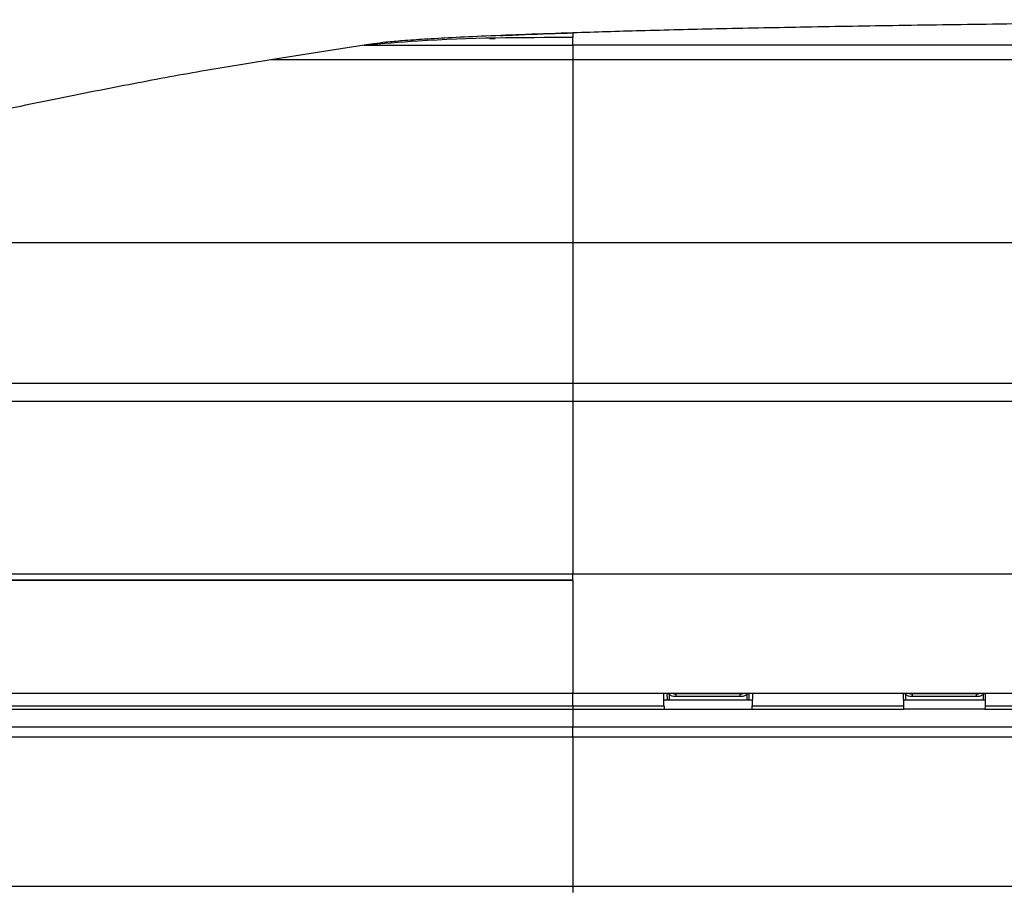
# Model space of a CAD drawing. Header units: millimetres. Extents: x 1141 to 9683, y 1625 to 6203.
# Tile 106 of 118: x 6836 to 6982, y 4050 to 4179. Entities that reach past the tile are written whole.
import ezdxf

# ---------------------------------------------------------------- set-up
doc = ezdxf.new("R2010")
doc.units = ezdxf.units.MM
doc.header["$LTSCALE"] = 25

msp = doc.modelspace()

# ---------------------------------------------------------------- linework, layer by layer
at = {"color": 7, "linetype": 'Continuous', "lineweight": 25}
for p, q in [((6906.56, 4175.71), (6905.77, 4175.68)), ((6887.2, 4174.76), (6873.36, 4172.62)), ((6918.11, 4174.76), (6918.11, 4172.62)), ((7098.11, 4174.76), (6918.11, 4174.76)), ((7278.11, 4172.62), (6918.11, 4172.62)), ((6749.22, 4145.54), (6918.11, 4145.54)), ((6918.11, 4145.54), (6918.11, 4124.75)), ((6918.11, 4145.54), (7278.11, 4145.54)), ((6746.75, 4124.75), (6918.11, 4124.75)), ((6918.11, 4124.75), (6918.11, 4122.01)), ((6918.11, 4124.75), (7094.74, 4124.75)), ((6918.11, 4122.01), (6670.15, 4122.01)), ((7278.11, 4122.01), (6918.11, 4122.01)), ((6918.11, 4122.01), (6918.11, 4096.51)), ((6668.82, 4096.51), (6918.11, 4096.51)), ((6918.11, 4095.51), (6918.11, 4096.51)), ((6918.11, 4096.51), (7278.11, 4096.51)), ((6669.26, 4095.61), (6918.11, 4095.61)), ((6918.11, 4095.51), (6669.26, 4095.51)), ((6918.11, 4095.51), (6918.11, 4078.81)), ((6669.26, 4078.81), (6918.11, 4078.81)), ((6918.11, 4078.81), (7278.11, 4078.81)), ((6918.11, 4076.96), (6918.11, 4078.81)), ((6931.58, 4076.96), (6931.55, 4078.81)), ((6932.09, 4077.81), (6932.07, 4078.81)), ((6932.07, 4078.77), (6932.36, 4078.77)), ((6932.07, 4078.77), (6932.36, 4078.77)), ((6932.36, 4078.78), (6932.36, 4078.81)), ((6932.36, 4078.78), (6932.36, 4077.81)), ((6943.86, 4078.81), (6943.86, 4078.78)), ((6943.86, 4078.78), (6943.86, 4077.81)), ((6943.86, 4078.77), (6944.16, 4078.77)), ((6943.86, 4078.77), (6944.16, 4078.77)), ((6944.16, 4078.81), (6944.14, 4077.81)), ((6944.68, 4078.81), (6944.65, 4076.96)), ((6967.1, 4076.96), (6967.07, 4078.81)), ((6967.07, 4078.77), (6967.36, 4078.77)), ((6967.07, 4078.77), (6967.36, 4078.77)), ((6967.36, 4078.78), (6967.36, 4078.81)), ((6967.36, 4078.78), (6967.36, 4077.81)), ((6978.86, 4078.81), (6978.86, 4078.78)), ((6978.86, 4078.78), (6978.86, 4077.81)), ((6978.86, 4078.77), (6979.16, 4078.77)), ((6978.86, 4078.77), (6979.16, 4078.77)), ((6979.16, 4078.81), (6979.13, 4076.96)), ((6944.66, 4077.81), (6931.57, 4077.81)), ((6933.36, 4078.73), (6933.36, 4078.31)), ((6942.86, 4078.73), (6933.36, 4078.73)), ((6942.86, 4078.31), (6933.36, 4078.31)), ((6942.86, 4078.31), (6942.86, 4078.73)), ((6979.14, 4077.81), (6967.09, 4077.81)), ((6968.36, 4078.73), (6968.36, 4078.31)), ((6977.86, 4078.73), (6968.36, 4078.73)), ((6977.86, 4078.31), (6968.36, 4078.31)), ((6977.86, 4078.31), (6977.86, 4078.73)), ((6668.78, 4076.47), (6918.11, 4076.47)), ((6668.81, 4076.96), (6918.11, 4076.96)), ((6918.11, 4076.96), (6931.58, 4076.96)), ((6918.11, 4076.96), (6918.11, 4076.47)), ((6918.11, 4076.47), (6918.11, 4073.81)), ((6918.11, 4076.47), (6931.59, 4076.47)), ((6931.58, 4076.96), (6931.59, 4076.87)), ((6931.59, 4076.87), (6931.59, 4076.47)), ((6931.59, 4076.87), (6931.59, 4076.47)), ((6931.59, 4076.47), (6931.59, 4076.47)), ((6931.59, 4076.47), (6944.64, 4076.47)), ((6944.64, 4076.47), (6944.65, 4076.96)), ((6944.64, 4076.47), (6967.11, 4076.47)), ((6944.65, 4076.96), (6967.1, 4076.96)), ((6967.11, 4076.47), (6967.1, 4076.96)), ((6979.12, 4076.47), (6967.11, 4076.47)), ((6979.13, 4076.96), (6979.12, 4076.47)), ((6979.12, 4076.47), (7091.59, 4076.47)), ((6979.13, 4076.96), (7091.58, 4076.96)), ((6918.11, 4073.81), (6668.92, 4073.81)), ((7278.11, 4073.81), (6918.11, 4073.81)), ((6918.11, 4072.31), (6918.11, 4073.81)), ((6918.11, 4072.31), (6669.38, 4072.31)), ((7278.11, 4072.31), (6918.11, 4072.31)), ((6918.11, 4072.31), (6918.11, 4050.26)), ((6670.54, 4050.26), (6918.11, 4050.26)), ((6918.11, 4050.26), (7278.11, 4050.26)), ((6918.11, 4050.26), (6918.11, 4049.31))]:
    msp.add_line(p, q, dxfattribs=at)
at = {"color": 7, "linetype": 'Continuous', "lineweight": 25, "flags": 128}
for points in [[(6933.36, 4078.31), (6933.17, 4078.31), (6932.98, 4078.34), (6932.81, 4078.38), (6932.66, 4078.44), (6932.53, 4078.51), (6932.44, 4078.6), (6932.38, 4078.68), (6932.36, 4078.78)], [(6943.86, 4078.78), (6943.85, 4078.68), (6943.79, 4078.6), (6943.7, 4078.51), (6943.57, 4078.44), (6943.42, 4078.38), (6943.25, 4078.34), (6943.06, 4078.31), (6942.86, 4078.31)], [(6968.36, 4078.31), (6968.17, 4078.31), (6967.98, 4078.34), (6967.81, 4078.38), (6967.66, 4078.44), (6967.53, 4078.51), (6967.44, 4078.6), (6967.38, 4078.68), (6967.36, 4078.78)], [(6978.86, 4078.78), (6978.85, 4078.68), (6978.79, 4078.6), (6978.7, 4078.51), (6978.57, 4078.44), (6978.42, 4078.38), (6978.25, 4078.34), (6978.06, 4078.31), (6977.86, 4078.31)]]:
    msp.add_lwpolyline(points, dxfattribs=at)
at = {"color": 7, "linetype": 'Continuous', "lineweight": 25}
for centre, start, end in [((6933.34, 4080.56), 252.9438, 270.6946), ((6942.89, 4080.56), 269.3054, 287.0562), ((6968.34, 4080.56), 252.9438, 270.6946), ((6977.89, 4080.56), 269.3054, 287.0562)]:
    msp.add_arc(centre, 1.83, start, end, dxfattribs=at)
for points, knots in [([(7098.11, 4178.55), (7090.69, 4178.54), (7076.17, 4178.54), (7054.9, 4178.47), (7034.66, 4178.38), (7015.51, 4178.24), (6997.48, 4178.08), (6980.93, 4177.89), (6965.84, 4177.67), (6952.21, 4177.44), (6939.76, 4177.19), (6928.52, 4176.92), (6921.45, 4176.7), (6918.11, 4176.6)], [0, 0, 0, 0, 0.123658, 0.241862, 0.35434, 0.460819, 0.561023, 0.654682, 0.73675, 0.812537, 0.881819, 0.944378, 1, 1, 1, 1]), ([(6918.11, 4176.59), (6915.79, 4176.51), (6911.49, 4176.37), (6905.5, 4176.14), (6900.48, 4175.9), (6896.38, 4175.67), (6893.12, 4175.45), (6890.62, 4175.23), (6888.74, 4175.01), (6887.66, 4174.84), (6887.2, 4174.76)], [0, 0, 0, 0, 0.226537, 0.420324, 0.582354, 0.714302, 0.818614, 0.898089, 0.956121, 1, 1, 1, 1]), ([(6907.3, 4176.2), (6908.54, 4176.25), (6912.15, 4176.41), (6915.75, 4176.52), (6918.11, 4176.6)], [0, 0, 0, 0, 0.344785, 1, 1, 1, 1]), ([(6918.11, 4176.6), (6918.11, 4176.6), (6918.11, 4176.59), (6918.11, 4176.56), (6918.11, 4176.5), (6918.11, 4176.42), (6918.11, 4176.32), (6918.11, 4176.2), (6918.11, 4176.07), (6918.11, 4175.96), (6918.11, 4175.91)], [0, 0, 0, 0, 0.156557, 0.304975, 0.444814, 0.575636, 0.697004, 0.808479, 0.909624, 1, 1, 1, 1]), ([(6918.11, 4175.91), (6910.44, 4175.89), (6900.12, 4175.85), (6889.84, 4174.99), (6887.2, 4174.76)], [0, 0, 0, 0, 0.743568, 1, 1, 1, 1]), ([(6918.11, 4174.76), (6918.11, 4174.88), (6918.11, 4175.22), (6918.11, 4175.54), (6918.11, 4175.75), (6918.11, 4175.91)], [0, 0, 0, 0, 0.100198, 0.301774, 1, 1, 1, 1]), ([(6887.2, 4174.76), (6887.25, 4174.76), (6887.35, 4174.76), (6888.18, 4174.76), (6889.68, 4174.76), (6892.25, 4174.76), (6896.11, 4174.76), (6900.83, 4174.76), (6905.61, 4174.76), (6910.09, 4174.76), (6914.07, 4174.76), (6916.77, 4174.76), (6918.12, 4174.76)], [0, 0, 0, 0, 0.0833638, 0.1667514, 0.2501159, 0.3750579, 0.5, 0.6249421, 0.7498841, 0.8332486, 0.9166362, 1, 1, 1, 1]), ([(6873.36, 4172.62), (6870.15, 4172.1), (6863.37, 4171), (6852.76, 4169.03), (6841.35, 4166.78), (6829.44, 4164.3), (6818.12, 4161.86), (6807.67, 4159.54), (6798.32, 4157.42), (6789.51, 4155.38), (6781.41, 4153.48), (6774.15, 4151.75), (6767.84, 4150.23), (6762.55, 4148.94), (6758.28, 4147.88), (6754.98, 4147.05), (6752.52, 4146.42), (6750.7, 4145.94), (6749.67, 4145.66), (6749.22, 4145.54)], [0, 0, 0, 0, 0.076775, 0.162286, 0.25463, 0.351294, 0.449321, 0.528012, 0.603964, 0.67562, 0.741475, 0.800473, 0.85173, 0.894602, 0.929062, 0.955524, 0.974908, 0.989021, 1, 1, 1, 1]), ([(6918.11, 4172.62), (6916.32, 4172.62), (6912.64, 4172.62), (6907.1, 4172.62), (6902.02, 4172.62), (6897.51, 4172.62), (6893.57, 4172.62), (6889.85, 4172.62), (6886.42, 4172.62), (6883.32, 4172.62), (6880.6, 4172.62), (6878.31, 4172.62), (6876.25, 4172.62), (6874.62, 4172.62), (6873.56, 4172.62), (6873.43, 4172.62), (6873.36, 4172.62)], [0, 0, 0, 0, 0.076805, 0.156939, 0.239951, 0.303775, 0.368607, 0.434128, 0.5, 0.565872, 0.631393, 0.696225, 0.760049, 0.843061, 0.923195, 1, 1, 1, 1]), ([(6918.11, 4172.62), (6918.11, 4172.1), (6918.11, 4171), (6918.11, 4169.03), (6918.11, 4166.78), (6918.11, 4164.3), (6918.11, 4161.86), (6918.11, 4159.54), (6918.11, 4157.42), (6918.11, 4155.38), (6918.11, 4153.48), (6918.11, 4151.75), (6918.11, 4150.23), (6918.11, 4148.94), (6918.11, 4147.88), (6918.11, 4147.05), (6918.11, 4146.42), (6918.11, 4145.94), (6918.11, 4145.66), (6918.11, 4145.54)], [0, 0, 0, 0, 0.076775, 0.162286, 0.25463, 0.351294, 0.449321, 0.528012, 0.603964, 0.67562, 0.741475, 0.800473, 0.85173, 0.894602, 0.929062, 0.955524, 0.974908, 0.989021, 1, 1, 1, 1])]:
    msp.add_open_spline(points, degree=3, knots=knots, dxfattribs=at)

doc.saveas('drawing.dxf')
